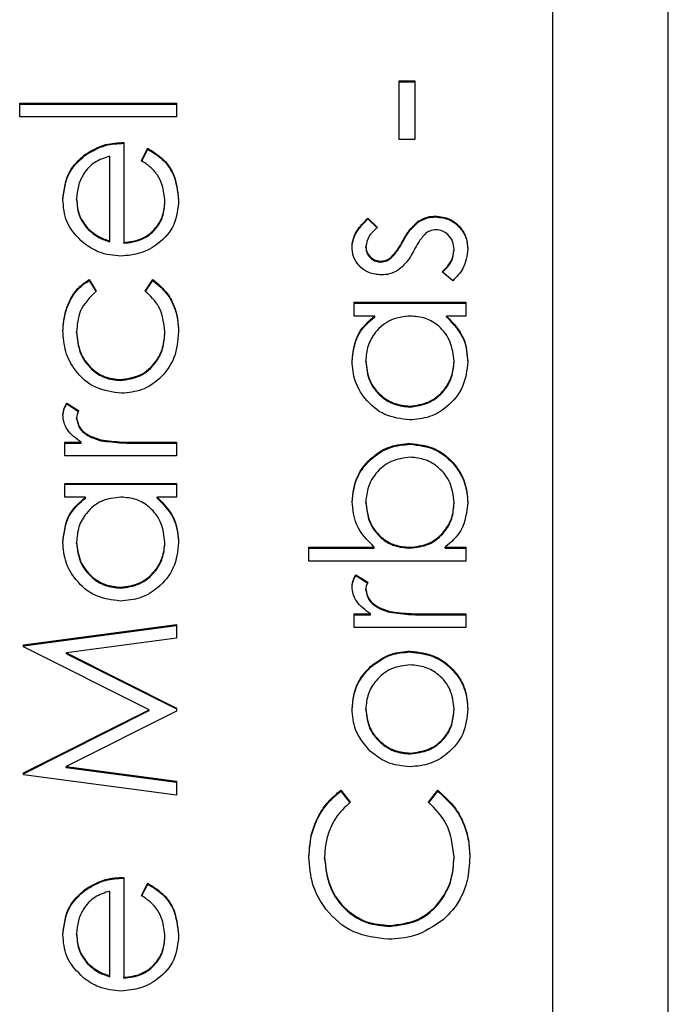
# Model space of a CAD drawing. Header units: millimetres. Extents: x 358 to 1311, y -31 to 892.
# Tile 16 of 30: x 942.71 to 944.95, y 435.49 to 438.9. Entities that reach past the tile are written whole.
import ezdxf

# ---------------------------------------------------------------- set-up
doc = ezdxf.new("R2010")
doc.units = ezdxf.units.MM

msp = doc.modelspace()

# ---------------------------------------------------------------- linework, layer by layer
at = {"color": 7, "linetype": 'Continuous', "lineweight": 25}
for p, q in [((944.5513, 467.8548), (944.5513, 427.8721)), ((944.9513, 427.8721), (944.9513, 467.8548)), ((944.0206, 438.6865), (944.0749, 438.6865)), ((944.0206, 438.4831), (944.0206, 438.6865)), ((944.0206, 438.6836), (944.0749, 438.6836)), ((944.0749, 438.6865), (944.0749, 438.4831)), ((942.7086, 438.6091), (943.2513, 438.6091)), ((942.7086, 438.5617), (942.7086, 438.6091)), ((942.7086, 438.6062), (943.2513, 438.6062)), ((943.2513, 438.6091), (943.2513, 438.5617)), ((943.2513, 438.5617), (942.7086, 438.5617)), ((943.0681, 438.4735), (943.0681, 438.1277)), ((944.0749, 438.4831), (944.0206, 438.4831)), ((942.9339, 438.4285), (942.9339, 438.4314)), ((943.0206, 438.1326), (943.0206, 438.426)), ((943.1292, 438.411), (943.1513, 438.4532)), ((943.1292, 438.408), (943.1513, 438.4502)), ((943.1513, 438.4502), (943.1513, 438.4532)), ((942.9053, 438.2753), (942.9053, 438.2782)), ((943.2106, 438.2657), (943.2106, 438.2687)), ((943.9128, 438.2119), (943.946, 438.1796)), ((943.9128, 438.2089), (943.9128, 438.2119)), ((943.9128, 438.2089), (943.946, 438.1767)), ((944.0866, 438.1977), (944.0866, 438.2006)), ((944.1464, 438.2157), (944.1464, 438.2186)), ((942.9416, 438.1757), (942.9416, 438.1786)), ((943.0206, 438.1297), (943.0206, 438.1326)), ((943.0681, 438.1247), (943.0681, 438.1277)), ((944.0323, 438.1281), (944.0323, 438.131)), ((943.9053, 438.1099), (943.9053, 438.1129)), ((944.2106, 438.1), (944.2106, 438.1029)), ((943.9573, 438.0597), (943.9573, 438.0627)), ((943.9924, 438.0729), (943.9924, 438.0758)), ((944.2057, 437.9949), (944.1699, 438.0263)), ((942.9484, 437.9988), (942.9731, 437.9591)), ((942.9484, 437.9959), (942.9484, 437.9988)), ((942.9484, 437.9959), (942.9731, 437.9561)), ((943.1427, 437.9591), (943.1688, 437.9988)), ((943.1427, 437.9561), (943.1688, 437.9959)), ((943.1688, 437.9959), (943.1688, 437.9988)), ((943.8646, 437.9203), (944.2513, 437.9203)), ((943.8646, 437.8728), (943.8646, 437.9203)), ((943.8646, 437.9173), (944.2513, 437.9173)), ((944.2513, 437.9203), (944.2513, 437.8728)), ((943.9361, 437.8728), (943.8646, 437.8728)), ((943.9361, 437.8698), (943.9361, 437.8728)), ((944.2513, 437.8728), (944.1844, 437.8728)), ((944.1844, 437.8698), (944.1844, 437.8728)), ((942.9053, 437.8154), (942.9053, 437.8184)), ((943.2106, 437.8157), (943.2106, 437.8187)), ((943.9053, 437.7141), (943.9053, 437.717)), ((944.2106, 437.7137), (944.2106, 437.7166)), ((943.0569, 437.65), (943.0569, 437.653)), ((942.8711, 437.5716), (942.9122, 437.5455)), ((942.8711, 437.5686), (942.8711, 437.5716)), ((942.8711, 437.5686), (942.9122, 437.5426)), ((944.0574, 437.5579), (944.0574, 437.5608)), ((942.9053, 437.5183), (942.9053, 437.5213)), ((942.9886, 437.4415), (942.9886, 437.4444)), ((942.8646, 437.436), (942.9215, 437.436)), ((942.8646, 437.3885), (942.8646, 437.436)), ((942.8646, 437.433), (942.9215, 437.433)), ((942.9215, 437.433), (942.9215, 437.436)), ((943.1213, 437.436), (943.2513, 437.436)), ((943.1213, 437.433), (943.1213, 437.436)), ((943.1213, 437.433), (943.2513, 437.433)), ((943.2513, 437.436), (943.2513, 437.3885)), ((944.0587, 437.4291), (944.0587, 437.432)), ((943.2513, 437.3885), (942.8646, 437.3885)), ((942.8646, 437.2936), (943.2513, 437.2936)), ((942.8646, 437.2461), (942.8646, 437.2936)), ((942.8646, 437.2906), (943.2513, 437.2906)), ((943.2513, 437.2936), (943.2513, 437.2461)), ((942.9361, 437.2461), (942.8646, 437.2461)), ((942.9361, 437.2431), (942.9361, 437.2461)), ((943.2513, 437.2461), (943.1844, 437.2461)), ((943.1844, 437.2431), (943.1844, 437.2461)), ((943.9053, 437.2262), (943.9053, 437.2291)), ((944.2106, 437.2254), (944.2106, 437.2284)), ((942.9053, 437.0874), (942.9053, 437.0903)), ((943.2106, 437.087), (943.2106, 437.0899)), ((943.7086, 437.0726), (943.9348, 437.0726)), ((943.7086, 437.0251), (943.7086, 437.0726)), ((943.7086, 437.0697), (943.9348, 437.0697)), ((943.9348, 437.0697), (943.9348, 437.0726)), ((944.0572, 437.0697), (944.0572, 437.0726)), ((944.1797, 437.0726), (944.2513, 437.0726)), ((944.1797, 437.0697), (944.1797, 437.0726)), ((944.1797, 437.0697), (944.2513, 437.0697)), ((944.2513, 437.0726), (944.2513, 437.0251)), ((944.2513, 437.0251), (943.7086, 437.0251)), ((943.8711, 436.9777), (943.9122, 436.9516)), ((943.8711, 436.9747), (943.8711, 436.9777)), ((943.8711, 436.9747), (943.9122, 436.9487)), ((943.0574, 436.9312), (943.0574, 436.9341)), ((943.9053, 436.9244), (943.9053, 436.9273)), ((943.8646, 436.842), (943.9215, 436.842)), ((943.8646, 436.7946), (943.8646, 436.842)), ((943.8646, 436.8391), (943.9215, 436.8391)), ((943.9215, 436.8391), (943.9215, 436.842)), ((943.9886, 436.8476), (943.9886, 436.8505)), ((944.1213, 436.842), (944.2513, 436.842)), ((944.1213, 436.8391), (944.1213, 436.842)), ((944.1213, 436.8391), (944.2513, 436.8391)), ((944.2513, 436.842), (944.2513, 436.7946)), ((942.7221, 436.7351), (943.2513, 436.8053)), ((942.7221, 436.7321), (943.2513, 436.8024)), ((943.2513, 436.8053), (943.2513, 436.7576)), ((944.2513, 436.7946), (943.8646, 436.7946)), ((943.2513, 436.7576), (942.8705, 436.707)), ((942.7221, 436.7282), (942.7221, 436.7351)), ((943.1563, 436.5103), (942.7221, 436.7282)), ((942.8705, 436.707), (943.2513, 436.516)), ((942.8705, 436.704), (942.8705, 436.707)), ((942.8705, 436.704), (943.2513, 436.5131)), ((944.059, 436.7103), (944.059, 436.7132)), ((943.9215, 436.6573), (943.9215, 436.6602)), ((942.7221, 436.2919), (943.1563, 436.5103)), ((942.7221, 436.289), (943.1563, 436.5074)), ((943.2513, 436.5053), (942.8697, 436.3137)), ((943.1563, 436.5074), (943.1563, 436.5103)), ((943.2513, 436.516), (943.2513, 436.5053)), ((943.9053, 436.5102), (943.9053, 436.5131)), ((944.2106, 436.5102), (944.2106, 436.5131)), ((944.0593, 436.3576), (944.0593, 436.3606)), ((942.8697, 436.3137), (943.2513, 436.2631)), ((942.8697, 436.3107), (942.8697, 436.3137)), ((942.7221, 436.2852), (942.7221, 436.2919)), ((943.2513, 436.2153), (942.7221, 436.2852)), ((942.8697, 436.3107), (943.2513, 436.2602)), ((943.2513, 436.2631), (943.2513, 436.2153)), ((943.8192, 436.2317), (943.851, 436.1902)), ((943.8192, 436.2288), (943.8192, 436.2317)), ((943.8192, 436.2288), (943.851, 436.1872)), ((944.1224, 436.1902), (944.1539, 436.2317)), ((944.1224, 436.1872), (944.1539, 436.2288)), ((944.1539, 436.2288), (944.1539, 436.2317)), ((943.7628, 435.995), (943.7628, 435.998)), ((944.2106, 435.9983), (944.2106, 436.0013)), ((943.0681, 435.9305), (943.0681, 435.5847)), ((943.1292, 435.868), (943.1513, 435.9102)), ((943.1292, 435.8651), (943.1513, 435.9072)), ((943.1513, 435.9072), (943.1513, 435.9102)), ((942.9339, 435.8855), (942.9339, 435.8885)), ((943.0206, 435.5897), (943.0206, 435.8831)), ((942.9053, 435.7323), (942.9053, 435.7352)), ((943.9872, 435.7609), (943.9872, 435.7638)), ((943.2106, 435.7228), (943.2106, 435.7257)), ((942.9416, 435.6327), (942.9416, 435.6356)), ((943.0206, 435.5867), (943.0206, 435.5897)), ((943.0681, 435.5817), (943.0681, 435.5847))]:
    msp.add_line(p, q, dxfattribs=at)
for points, knots in [([(942.9339, 438.4314), (942.9572, 438.4452), (942.9988, 438.4698), (943.0469, 438.4724), (943.0681, 438.4735)], [0, 0, 0, 0, 0.558897, 1, 1, 1, 1]), ([(942.9339, 438.4285), (942.9572, 438.4423), (942.9988, 438.4669), (943.0469, 438.4694), (943.0681, 438.4706)], [0, 0, 0, 0, 0.558897, 1, 1, 1, 1]), ([(942.8578, 438.2758), (942.8618, 438.3101), (942.8689, 438.3716), (942.914, 438.4131), (942.9339, 438.4314)], [0, 0, 0, 0, 0.558919, 1, 1, 1, 1]), ([(942.8578, 438.2728), (942.8618, 438.3072), (942.8689, 438.3687), (942.914, 438.4102), (942.9339, 438.4285)], [0, 0, 0, 0, 0.558919, 1, 1, 1, 1]), ([(943.0206, 438.426), (943.0023, 438.4202), (942.9658, 438.4086), (942.929, 438.368), (942.9088, 438.323), (942.9065, 438.2931), (942.9053, 438.2782)], [0, 0, 0, 0, 0.280138, 0.559194, 0.779598, 1, 1, 1, 1]), ([(943.1513, 438.4532), (943.1688, 438.4424), (943.2038, 438.4208), (943.2487, 438.36), (943.2545, 438.307), (943.2581, 438.2746)], [0, 0, 0, 0, 0.280919, 0.561407, 1, 1, 1, 1]), ([(943.1513, 438.4502), (943.1688, 438.4394), (943.2038, 438.4179), (943.2487, 438.3571), (943.2545, 438.304), (943.2581, 438.2717)], [0, 0, 0, 0, 0.280919, 0.561407, 1, 1, 1, 1]), ([(943.2106, 438.2687), (943.2087, 438.2882), (943.2056, 438.3203), (943.1861, 438.3612), (943.1604, 438.3895), (943.1396, 438.4038), (943.1292, 438.411)], [0, 0, 0, 0, 0.339465, 0.559626, 0.779498, 1, 1, 1, 1]), ([(942.9299, 438.1247), (942.9065, 438.1484), (942.8647, 438.1909), (942.8599, 438.2498), (942.8578, 438.2758)], [0, 0, 0, 0, 0.558577, 1, 1, 1, 1]), ([(942.9053, 438.2782), (942.9071, 438.2577), (942.9103, 438.221), (942.932, 438.1916), (942.9416, 438.1786)], [0, 0, 0, 0, 0.559458, 1, 1, 1, 1]), ([(942.9053, 438.2753), (942.9071, 438.2548), (942.9103, 438.2181), (942.932, 438.1887), (942.9416, 438.1757)], [0, 0, 0, 0, 0.559458, 1, 1, 1, 1]), ([(943.2581, 438.2746), (943.2554, 438.2452), (943.2502, 438.1865), (943.1937, 438.1233), (943.1276, 438.0865), (943.0819, 438.0823), (943.059, 438.0802)], [0, 0, 0, 0, 0.279885, 0.558859, 0.779462, 1, 1, 1, 1]), ([(943.0681, 438.1277), (943.0891, 438.1301), (943.1309, 438.1349), (943.1783, 438.1724), (943.2065, 438.2193), (943.2092, 438.2522), (943.2106, 438.2687)], [0, 0, 0, 0, 0.279963, 0.559359, 0.779526, 1, 1, 1, 1]), ([(943.0681, 438.1247), (943.0891, 438.1271), (943.1309, 438.132), (943.1783, 438.1694), (943.2065, 438.2163), (943.2092, 438.2493), (943.2106, 438.2657)], [0, 0, 0, 0, 0.279963, 0.559359, 0.779526, 1, 1, 1, 1]), ([(943.8578, 438.1129), (943.859, 438.1237), (943.8615, 438.1455), (943.881, 438.18), (943.9008, 438.1998), (943.9128, 438.2119)], [0, 0, 0, 0, 0.279553, 0.559703, 1, 1, 1, 1]), ([(943.8578, 438.1099), (943.859, 438.1208), (943.8615, 438.1426), (943.881, 438.177), (943.9008, 438.1968), (943.9128, 438.2089)], [0, 0, 0, 0, 0.2795531, 0.5597029, 1, 1, 1, 1]), ([(944.0323, 438.131), (944.0404, 438.1456), (944.0549, 438.1717), (944.0769, 438.1918), (944.0866, 438.2006)], [0, 0, 0, 0, 0.560649, 1, 1, 1, 1]), ([(944.0323, 438.1281), (944.0404, 438.1427), (944.0549, 438.1688), (944.0769, 438.1889), (944.0866, 438.1977)], [0, 0, 0, 0, 0.560649, 1, 1, 1, 1]), ([(944.0866, 438.2006), (944.097, 438.2065), (944.1157, 438.2169), (944.137, 438.2181), (944.1464, 438.2186)], [0, 0, 0, 0, 0.559466, 1, 1, 1, 1]), ([(944.0866, 438.1977), (944.097, 438.2035), (944.1157, 438.214), (944.137, 438.2152), (944.1464, 438.2157)], [0, 0, 0, 0, 0.559466, 1, 1, 1, 1]), ([(944.1464, 438.2186), (944.163, 438.2167), (944.1963, 438.2129), (944.2332, 438.1821), (944.255, 438.1446), (944.2571, 438.1184), (944.2581, 438.1054)], [0, 0, 0, 0, 0.279548, 0.559226, 0.779475, 1, 1, 1, 1]), ([(944.1464, 438.2157), (944.163, 438.2138), (944.1963, 438.2099), (944.2332, 438.1791), (944.255, 438.1416), (944.2571, 438.1155), (944.2581, 438.1024)], [0, 0, 0, 0, 0.279548, 0.559226, 0.779475, 1, 1, 1, 1]), ([(942.9416, 438.1786), (942.9546, 438.1671), (942.978, 438.1464), (943.0076, 438.1369), (943.0206, 438.1326)], [0, 0, 0, 0, 0.558795, 1, 1, 1, 1]), ([(942.9416, 438.1757), (942.9546, 438.1641), (942.978, 438.1435), (943.0076, 438.1339), (943.0206, 438.1297)], [0, 0, 0, 0, 0.558795, 1, 1, 1, 1]), ([(943.946, 438.1796), (943.9343, 438.1694), (943.9136, 438.1513), (943.9078, 438.1246), (943.9053, 438.1129)], [0, 0, 0, 0, 0.562045, 1, 1, 1, 1]), ([(944.1115, 438.1581), (944.1029, 438.148), (944.0875, 438.1299), (944.0765, 438.1088), (944.0716, 438.0995)], [0, 0, 0, 0, 0.559074, 1, 1, 1, 1]), ([(944.1484, 438.1712), (944.1408, 438.1705), (944.1274, 438.1692), (944.1163, 438.1615), (944.1115, 438.1581)], [0, 0, 0, 0, 0.559603, 1, 1, 1, 1]), ([(944.2106, 438.1029), (944.2096, 438.1125), (944.2077, 438.1318), (944.1914, 438.1539), (944.171, 438.1687), (944.1559, 438.1703), (944.1484, 438.1712)], [0, 0, 0, 0, 0.279988, 0.559745, 0.779963, 1, 1, 1, 1]), ([(943.059, 438.0802), (943.0327, 438.0825), (942.9858, 438.0867), (942.947, 438.1131), (942.9299, 438.1247)], [0, 0, 0, 0, 0.559427, 1, 1, 1, 1]), ([(943.9924, 438.0758), (944.0011, 438.0852), (944.0165, 438.1021), (944.0275, 438.1222), (944.0323, 438.131)], [0, 0, 0, 0, 0.559018, 1, 1, 1, 1]), ([(943.9924, 438.0729), (944.0011, 438.0823), (944.0165, 438.0991), (944.0275, 438.1192), (944.0323, 438.1281)], [0, 0, 0, 0, 0.559018, 1, 1, 1, 1]), ([(943.9593, 438.0152), (943.9445, 438.0166), (943.9149, 438.0194), (943.881, 438.0452), (943.8606, 438.078), (943.8587, 438.1013), (943.8578, 438.1129)], [0, 0, 0, 0, 0.279936, 0.559437, 0.779611, 1, 1, 1, 1]), ([(943.9053, 438.1129), (943.9063, 438.1054), (943.9083, 438.0903), (943.9229, 438.0744), (943.9396, 438.0643), (943.9514, 438.0632), (943.9573, 438.0627)], [0, 0, 0, 0, 0.2793129, 0.5590715, 0.7795178, 1, 1, 1, 1]), ([(943.9053, 438.1099), (943.9063, 438.1024), (943.9083, 438.0874), (943.9229, 438.0714), (943.9396, 438.0613), (943.9514, 438.0603), (943.9573, 438.0597)], [0, 0, 0, 0, 0.279313, 0.559072, 0.779518, 1, 1, 1, 1]), ([(944.0716, 438.0995), (944.0638, 438.0855), (944.0497, 438.0603), (944.0283, 438.0413), (944.0188, 438.0329)], [0, 0, 0, 0, 0.560659, 1, 1, 1, 1]), ([(944.1699, 438.0263), (944.1821, 438.0383), (944.204, 438.0598), (944.2086, 438.0898), (944.2106, 438.1029)], [0, 0, 0, 0, 0.5608331, 1, 1, 1, 1]), ([(944.1699, 438.0234), (944.1821, 438.0354), (944.204, 438.0568), (944.2086, 438.0868), (944.2106, 438.1)], [0, 0, 0, 0, 0.560833, 1, 1, 1, 1]), ([(944.2581, 438.1054), (944.255, 438.0814), (944.2495, 438.0385), (944.2191, 438.0082), (944.2057, 437.9949)], [0, 0, 0, 0, 0.559289, 1, 1, 1, 1]), ([(943.9573, 438.0627), (943.9645, 438.0635), (943.9773, 438.0651), (943.9878, 438.0725), (943.9924, 438.0758)], [0, 0, 0, 0, 0.559054, 1, 1, 1, 1]), ([(943.9573, 438.0597), (943.9645, 438.0606), (943.9773, 438.0621), (943.9878, 438.0696), (943.9924, 438.0729)], [0, 0, 0, 0, 0.5590539, 1, 1, 1, 1]), ([(944.0188, 438.0329), (944.0084, 438.0271), (943.9898, 438.0169), (943.9686, 438.0157), (943.9593, 438.0152)], [0, 0, 0, 0, 0.559587, 1, 1, 1, 1]), ([(942.8578, 437.8219), (942.8598, 437.8454), (942.8631, 437.8843), (942.8843, 437.9344), (942.9105, 437.9727), (942.9358, 437.9901), (942.9484, 437.9988)], [0, 0, 0, 0, 0.339714, 0.560013, 0.780007, 1, 1, 1, 1]), ([(942.8578, 437.8189), (942.8598, 437.8425), (942.8631, 437.8814), (942.8843, 437.9315), (942.9105, 437.9698), (942.9358, 437.9872), (942.9484, 437.9959)], [0, 0, 0, 0, 0.339714, 0.560013, 0.780007, 1, 1, 1, 1]), ([(943.1688, 437.9988), (943.1874, 437.9835), (943.2179, 437.9583), (943.2432, 437.909), (943.2561, 437.8643), (943.2574, 437.8334), (943.2581, 437.8179)], [0, 0, 0, 0, 0.338983, 0.559249, 0.779562, 1, 1, 1, 1]), ([(943.1688, 437.9959), (943.1874, 437.9806), (943.2179, 437.9554), (943.2432, 437.9061), (943.2561, 437.8614), (943.2574, 437.8305), (943.2581, 437.815)], [0, 0, 0, 0, 0.338983, 0.559249, 0.779562, 1, 1, 1, 1]), ([(942.9731, 437.9591), (942.9511, 437.9371), (942.9116, 437.8977), (942.9072, 437.8427), (942.9053, 437.8184)], [0, 0, 0, 0, 0.558451, 1, 1, 1, 1]), ([(943.2106, 437.8187), (943.2069, 437.8494), (943.2002, 437.9045), (943.1603, 437.9424), (943.1427, 437.9591)], [0, 0, 0, 0, 0.558788, 1, 1, 1, 1]), ([(943.8578, 437.7164), (943.8618, 437.7513), (943.8688, 437.8137), (943.9155, 437.8547), (943.9361, 437.8728)], [0, 0, 0, 0, 0.559062, 1, 1, 1, 1]), ([(943.8578, 437.7135), (943.8618, 437.7483), (943.8688, 437.8107), (943.9155, 437.8518), (943.9361, 437.8698)], [0, 0, 0, 0, 0.559062, 1, 1, 1, 1]), ([(944.0588, 437.8728), (944.0359, 437.8703), (943.99, 437.8652), (943.9396, 437.8225), (943.9096, 437.771), (943.9067, 437.735), (943.9053, 437.717)], [0, 0, 0, 0, 0.27966, 0.55921, 0.779487, 1, 1, 1, 1]), ([(944.2106, 437.7166), (944.2079, 437.7393), (944.2024, 437.7846), (944.1636, 437.8374), (944.1124, 437.8681), (944.0767, 437.8712), (944.0588, 437.8728)], [0, 0, 0, 0, 0.279822, 0.559387, 0.779603, 1, 1, 1, 1]), ([(944.1844, 437.8728), (944.2082, 437.8477), (944.2508, 437.8029), (944.2558, 437.7419), (944.2581, 437.7149)], [0, 0, 0, 0, 0.558763, 1, 1, 1, 1]), ([(944.1844, 437.8698), (944.2082, 437.8448), (944.2508, 437.8), (944.2558, 437.7389), (944.2581, 437.712)], [0, 0, 0, 0, 0.558763, 1, 1, 1, 1]), ([(943.0611, 437.6055), (943.0302, 437.6096), (942.9683, 437.618), (942.9006, 437.6771), (942.8635, 437.7488), (942.8597, 437.7975), (942.8578, 437.8219)], [0, 0, 0, 0, 0.279381, 0.558782, 0.779281, 1, 1, 1, 1]), ([(942.9053, 437.8184), (942.9074, 437.7949), (942.9116, 437.7479), (942.9509, 437.6933), (943.0015, 437.6584), (943.0384, 437.6548), (943.0569, 437.653)], [0, 0, 0, 0, 0.280136, 0.559769, 0.77989, 1, 1, 1, 1]), ([(942.9053, 437.8154), (942.9074, 437.7919), (942.9116, 437.745), (942.9509, 437.6903), (943.0015, 437.6554), (943.0384, 437.6518), (943.0569, 437.65)], [0, 0, 0, 0, 0.280136, 0.559769, 0.77989, 1, 1, 1, 1]), ([(943.0569, 437.653), (943.0804, 437.6563), (943.1275, 437.6629), (943.1788, 437.7083), (943.2064, 437.7631), (943.2092, 437.8002), (943.2106, 437.8187)], [0, 0, 0, 0, 0.279332, 0.558778, 0.779267, 1, 1, 1, 1]), ([(943.0569, 437.65), (943.0804, 437.6533), (943.1275, 437.66), (943.1788, 437.7053), (943.2064, 437.7602), (943.2092, 437.7972), (943.2106, 437.8157)], [0, 0, 0, 0, 0.279332, 0.558778, 0.779267, 1, 1, 1, 1]), ([(943.2581, 437.8179), (943.2553, 437.7876), (943.2498, 437.7269), (943.1985, 437.6567), (943.1326, 437.6124), (943.0849, 437.6078), (943.0611, 437.6055)], [0, 0, 0, 0, 0.280077, 0.559647, 0.779819, 1, 1, 1, 1]), ([(944.0569, 437.5134), (944.0273, 437.5171), (943.9679, 437.5244), (943.9035, 437.5804), (943.8638, 437.6465), (943.8598, 437.6931), (943.8578, 437.7164)], [0, 0, 0, 0, 0.279413, 0.559191, 0.779548, 1, 1, 1, 1]), ([(943.9053, 437.717), (943.9079, 437.6944), (943.9132, 437.6491), (943.9535, 437.5976), (944.0041, 437.5666), (944.0396, 437.5628), (944.0574, 437.5608)], [0, 0, 0, 0, 0.279767, 0.559291, 0.779719, 1, 1, 1, 1]), ([(943.9053, 437.7141), (943.9079, 437.6914), (943.9132, 437.6461), (943.9535, 437.5946), (944.0041, 437.5637), (944.0396, 437.5598), (944.0574, 437.5579)], [0, 0, 0, 0, 0.279767, 0.559291, 0.779719, 1, 1, 1, 1]), ([(944.2581, 437.7149), (944.2546, 437.6852), (944.2476, 437.6258), (944.193, 437.56), (944.127, 437.5194), (944.0803, 437.5154), (944.0569, 437.5134)], [0, 0, 0, 0, 0.279573, 0.559333, 0.779589, 1, 1, 1, 1]), ([(944.0574, 437.5608), (944.08, 437.5641), (944.1252, 437.5705), (944.1756, 437.6121), (944.2054, 437.6632), (944.2089, 437.6988), (944.2106, 437.7166)], [0, 0, 0, 0, 0.2794286, 0.5591463, 0.7795701, 1, 1, 1, 1]), ([(944.0574, 437.5579), (944.08, 437.5611), (944.1252, 437.5675), (944.1756, 437.6091), (944.2054, 437.6603), (944.2089, 437.6959), (944.2106, 437.7137)], [0, 0, 0, 0, 0.2794286, 0.5591463, 0.7795701, 1, 1, 1, 1]), ([(942.8578, 437.5303), (942.8588, 437.5385), (942.8605, 437.5531), (942.8678, 437.5659), (942.8711, 437.5716)], [0, 0, 0, 0, 0.559243, 1, 1, 1, 1]), ([(942.8578, 437.5273), (942.8588, 437.5355), (942.8605, 437.5502), (942.8678, 437.563), (942.8711, 437.5686)], [0, 0, 0, 0, 0.559243, 1, 1, 1, 1]), ([(942.9122, 437.5455), (942.9102, 437.5412), (942.9066, 437.5334), (942.9057, 437.525), (942.9053, 437.5213)], [0, 0, 0, 0, 0.5603957, 1, 1, 1, 1]), ([(942.9215, 437.436), (942.9034, 437.4492), (942.878, 437.4678), (942.8602, 437.5041), (942.8586, 437.5215), (942.8578, 437.5303)], [0, 0, 0, 0, 0.558788, 0.779481, 1, 1, 1, 1]), ([(942.9053, 437.5213), (942.9077, 437.5101), (942.9126, 437.4876), (942.9438, 437.4589), (942.9716, 437.4499), (942.9886, 437.4444)], [0, 0, 0, 0, 0.278336, 0.558768, 1, 1, 1, 1]), ([(942.9053, 437.5183), (942.9077, 437.5071), (942.9126, 437.4847), (942.9438, 437.4559), (942.9716, 437.447), (942.9886, 437.4415)], [0, 0, 0, 0, 0.278336, 0.558768, 1, 1, 1, 1]), ([(942.9886, 437.4444), (943.0133, 437.4413), (943.0574, 437.4357), (943.1018, 437.4359), (943.1213, 437.436)], [0, 0, 0, 0, 0.559636, 1, 1, 1, 1]), ([(942.9886, 437.4415), (943.0133, 437.4384), (943.0574, 437.4328), (943.1018, 437.433), (943.1213, 437.433)], [0, 0, 0, 0, 0.559636, 1, 1, 1, 1]), ([(943.8578, 437.2303), (943.8613, 437.26), (943.8682, 437.3194), (943.9228, 437.3851), (943.9886, 437.426), (944.0353, 437.43), (944.0587, 437.432)], [0, 0, 0, 0, 0.279577, 0.559334, 0.779604, 1, 1, 1, 1]), ([(943.8578, 437.2273), (943.8613, 437.257), (943.8682, 437.3164), (943.9228, 437.3821), (943.9886, 437.4231), (944.0353, 437.4271), (944.0587, 437.4291)], [0, 0, 0, 0, 0.279577, 0.559334, 0.779604, 1, 1, 1, 1]), ([(944.0587, 437.432), (944.0884, 437.4284), (944.1478, 437.4211), (944.2124, 437.365), (944.2521, 437.2987), (944.2561, 437.2521), (944.2581, 437.2288)], [0, 0, 0, 0, 0.279433, 0.559216, 0.779559, 1, 1, 1, 1]), ([(944.0587, 437.4291), (944.0884, 437.4254), (944.1478, 437.4182), (944.2124, 437.362), (944.2521, 437.2958), (944.2561, 437.2492), (944.2581, 437.2258)], [0, 0, 0, 0, 0.279433, 0.559216, 0.779559, 1, 1, 1, 1]), ([(944.0587, 437.3845), (944.0361, 437.3813), (943.991, 437.3749), (943.9405, 437.3335), (943.9106, 437.2824), (943.9071, 437.2469), (943.9053, 437.2291)], [0, 0, 0, 0, 0.279403, 0.559104, 0.779552, 1, 1, 1, 1]), ([(944.2106, 437.2284), (944.208, 437.251), (944.2027, 437.2963), (944.1624, 437.3477), (944.112, 437.3787), (944.0765, 437.3826), (944.0587, 437.3845)], [0, 0, 0, 0, 0.279756, 0.559279, 0.779725, 1, 1, 1, 1]), ([(942.8578, 437.0897), (942.8618, 437.1246), (942.8688, 437.187), (942.9155, 437.228), (942.9361, 437.2461)], [0, 0, 0, 0, 0.559062, 1, 1, 1, 1]), ([(942.8578, 437.0868), (942.8618, 437.1216), (942.8688, 437.184), (942.9155, 437.2251), (942.9361, 437.2431)], [0, 0, 0, 0, 0.559062, 1, 1, 1, 1]), ([(943.0588, 437.2461), (943.0359, 437.2436), (942.99, 437.2385), (942.9396, 437.1958), (942.9096, 437.1443), (942.9067, 437.1083), (942.9053, 437.0903)], [0, 0, 0, 0, 0.2796602, 0.5592103, 0.7794872, 1, 1, 1, 1]), ([(943.2106, 437.0899), (943.2079, 437.1126), (943.2024, 437.1579), (943.1636, 437.2107), (943.1124, 437.2414), (943.0767, 437.2445), (943.0588, 437.2461)], [0, 0, 0, 0, 0.279822, 0.559387, 0.779603, 1, 1, 1, 1]), ([(943.1844, 437.2461), (943.2082, 437.221), (943.2508, 437.1762), (943.2558, 437.1152), (943.2581, 437.0882)], [0, 0, 0, 0, 0.558763, 1, 1, 1, 1]), ([(943.1844, 437.2431), (943.2082, 437.2181), (943.2508, 437.1733), (943.2558, 437.1122), (943.2581, 437.0853)], [0, 0, 0, 0, 0.558763, 1, 1, 1, 1]), ([(943.9348, 437.0726), (943.9103, 437.0974), (943.8665, 437.1417), (943.8605, 437.2032), (943.8578, 437.2303)], [0, 0, 0, 0, 0.559294, 1, 1, 1, 1]), ([(943.9053, 437.2291), (943.9081, 437.2064), (943.9137, 437.1611), (943.9524, 437.1082), (944.0035, 437.0773), (944.0393, 437.0742), (944.0572, 437.0726)], [0, 0, 0, 0, 0.279786, 0.559477, 0.779627, 1, 1, 1, 1]), ([(943.9053, 437.2262), (943.9081, 437.2035), (943.9137, 437.1582), (943.9524, 437.1052), (944.0035, 437.0743), (944.0393, 437.0712), (944.0572, 437.0697)], [0, 0, 0, 0, 0.279786, 0.559477, 0.779627, 1, 1, 1, 1]), ([(944.0572, 437.0726), (944.0801, 437.0751), (944.1259, 437.0802), (944.1766, 437.1228), (944.2063, 437.1745), (944.2091, 437.2104), (944.2106, 437.2284)], [0, 0, 0, 0, 0.279639, 0.559192, 0.779512, 1, 1, 1, 1]), ([(944.0572, 437.0697), (944.0801, 437.0722), (944.1259, 437.0773), (944.1766, 437.1199), (944.2063, 437.1715), (944.2091, 437.2074), (944.2106, 437.2254)], [0, 0, 0, 0, 0.2796393, 0.5591919, 0.7795122, 1, 1, 1, 1]), ([(944.2581, 437.2288), (944.2541, 437.194), (944.2469, 437.1317), (944.2003, 437.0907), (944.1797, 437.0726)], [0, 0, 0, 0, 0.558922, 1, 1, 1, 1]), ([(943.0569, 436.8867), (943.0273, 436.8904), (942.9679, 436.8977), (942.9035, 436.9537), (942.8638, 437.0198), (942.8598, 437.0664), (942.8578, 437.0897)], [0, 0, 0, 0, 0.279413, 0.559191, 0.779548, 1, 1, 1, 1]), ([(942.9053, 437.0903), (942.9079, 437.0677), (942.9132, 437.0224), (942.9535, 436.9709), (943.0041, 436.9399), (943.0396, 436.9361), (943.0574, 436.9341)], [0, 0, 0, 0, 0.279767, 0.559291, 0.779719, 1, 1, 1, 1]), ([(942.9053, 437.0874), (942.9079, 437.0647), (942.9132, 437.0194), (942.9535, 436.9679), (943.0041, 436.937), (943.0396, 436.9331), (943.0574, 436.9312)], [0, 0, 0, 0, 0.279767, 0.559291, 0.779719, 1, 1, 1, 1]), ([(943.2581, 437.0882), (943.2546, 437.0585), (943.2476, 436.9991), (943.193, 436.9333), (943.127, 436.8927), (943.0803, 436.8887), (943.0569, 436.8867)], [0, 0, 0, 0, 0.2795734, 0.559333, 0.7795891, 1, 1, 1, 1]), ([(943.0574, 436.9341), (943.08, 436.9374), (943.1252, 436.9438), (943.1756, 436.9854), (943.2054, 437.0365), (943.2089, 437.0721), (943.2106, 437.0899)], [0, 0, 0, 0, 0.2794286, 0.5591463, 0.7795701, 1, 1, 1, 1]), ([(943.0574, 436.9312), (943.08, 436.9344), (943.1252, 436.9408), (943.1756, 436.9824), (943.2054, 437.0336), (943.2089, 437.0692), (943.2106, 437.087)], [0, 0, 0, 0, 0.2794286, 0.5591463, 0.7795701, 1, 1, 1, 1]), ([(943.8578, 436.9363), (943.8588, 436.9445), (943.8605, 436.9592), (943.8678, 436.972), (943.8711, 436.9777)], [0, 0, 0, 0, 0.559243, 1, 1, 1, 1]), ([(943.8578, 436.9334), (943.8588, 436.9416), (943.8605, 436.9563), (943.8678, 436.9691), (943.8711, 436.9747)], [0, 0, 0, 0, 0.559243, 1, 1, 1, 1]), ([(943.9215, 436.842), (943.9034, 436.8553), (943.878, 436.8738), (943.8602, 436.9102), (943.8586, 436.9276), (943.8578, 436.9363)], [0, 0, 0, 0, 0.558788, 0.779481, 1, 1, 1, 1]), ([(943.9122, 436.9516), (943.9102, 436.9473), (943.9066, 436.9395), (943.9057, 436.9311), (943.9053, 436.9273)], [0, 0, 0, 0, 0.560396, 1, 1, 1, 1]), ([(943.9053, 436.9273), (943.9077, 436.9162), (943.9126, 436.8937), (943.9438, 436.8649), (943.9716, 436.856), (943.9886, 436.8505)], [0, 0, 0, 0, 0.278336, 0.558768, 1, 1, 1, 1]), ([(943.9053, 436.9244), (943.9077, 436.9132), (943.9126, 436.8908), (943.9438, 436.862), (943.9716, 436.853), (943.9886, 436.8476)], [0, 0, 0, 0, 0.278336, 0.558768, 1, 1, 1, 1]), ([(943.9886, 436.8505), (944.0133, 436.8474), (944.0574, 436.8418), (944.1018, 436.842), (944.1213, 436.842)], [0, 0, 0, 0, 0.559636, 1, 1, 1, 1]), ([(943.9886, 436.8476), (944.0133, 436.8444), (944.0574, 436.8389), (944.1018, 436.839), (944.1213, 436.8391)], [0, 0, 0, 0, 0.559636, 1, 1, 1, 1]), ([(943.9215, 436.6602), (943.9446, 436.6773), (943.9858, 436.7078), (944.0366, 436.7116), (944.059, 436.7132)], [0, 0, 0, 0, 0.559216, 1, 1, 1, 1]), ([(943.9215, 436.6573), (943.9446, 436.6744), (943.9858, 436.7049), (944.0366, 436.7086), (944.059, 436.7103)], [0, 0, 0, 0, 0.559216, 1, 1, 1, 1]), ([(944.059, 436.7132), (944.0884, 436.7096), (944.1472, 436.7023), (944.2133, 436.649), (944.2528, 436.5829), (944.2563, 436.5365), (944.2581, 436.5134)], [0, 0, 0, 0, 0.279521, 0.559381, 0.779507, 1, 1, 1, 1]), ([(944.059, 436.7103), (944.0884, 436.7066), (944.1472, 436.6994), (944.2133, 436.6461), (944.2528, 436.5799), (944.2563, 436.5336), (944.2581, 436.5104)], [0, 0, 0, 0, 0.279521, 0.559381, 0.779507, 1, 1, 1, 1]), ([(943.8578, 436.5134), (943.8611, 436.5447), (943.8669, 436.6008), (943.9048, 436.642), (943.9215, 436.6602)], [0, 0, 0, 0, 0.559182, 1, 1, 1, 1]), ([(943.8578, 436.5104), (943.8611, 436.5418), (943.8669, 436.5979), (943.9048, 436.6391), (943.9215, 436.6573)], [0, 0, 0, 0, 0.559182, 1, 1, 1, 1]), ([(944.0593, 436.6657), (944.0367, 436.6631), (943.9914, 436.6579), (943.9417, 436.6161), (943.9102, 436.5664), (943.9069, 436.5309), (943.9053, 436.5131)], [0, 0, 0, 0, 0.279586, 0.559398, 0.779653, 1, 1, 1, 1]), ([(944.2106, 436.5131), (944.208, 436.5356), (944.2029, 436.5803), (944.1626, 436.631), (944.1121, 436.6606), (944.0769, 436.664), (944.0593, 436.6657)], [0, 0, 0, 0, 0.279745, 0.559113, 0.779606, 1, 1, 1, 1]), ([(943.9218, 436.3661), (943.9011, 436.39), (943.864, 436.4327), (943.8597, 436.4887), (943.8578, 436.5134)], [0, 0, 0, 0, 0.55888, 1, 1, 1, 1]), ([(943.9053, 436.5131), (943.9081, 436.4906), (943.9136, 436.4454), (943.9558, 436.3959), (944.006, 436.3652), (944.0416, 436.3621), (944.0593, 436.3606)], [0, 0, 0, 0, 0.279484, 0.559256, 0.779547, 1, 1, 1, 1]), ([(943.9053, 436.5102), (943.9081, 436.4876), (943.9136, 436.4424), (943.9558, 436.3929), (944.006, 436.3622), (944.0416, 436.3592), (944.0593, 436.3576)], [0, 0, 0, 0, 0.279484, 0.559256, 0.779547, 1, 1, 1, 1]), ([(944.2581, 436.5134), (944.2551, 436.4837), (944.2491, 436.4245), (944.1942, 436.3594), (944.1286, 436.3195), (944.0822, 436.3152), (944.059, 436.3131)], [0, 0, 0, 0, 0.279776, 0.559179, 0.779592, 1, 1, 1, 1]), ([(944.0593, 436.3606), (944.0817, 436.3634), (944.1264, 436.369), (944.1771, 436.4094), (944.2059, 436.4604), (944.209, 436.4956), (944.2106, 436.5131)], [0, 0, 0, 0, 0.279618, 0.559167, 0.779512, 1, 1, 1, 1]), ([(944.0593, 436.3576), (944.0817, 436.3605), (944.1264, 436.3661), (944.1771, 436.4065), (944.2059, 436.4575), (944.209, 436.4926), (944.2106, 436.5102)], [0, 0, 0, 0, 0.279618, 0.559167, 0.779512, 1, 1, 1, 1]), ([(944.059, 436.3131), (944.0305, 436.3159), (943.9796, 436.3209), (943.9395, 436.3523), (943.9218, 436.3661)], [0, 0, 0, 0, 0.559285, 1, 1, 1, 1]), ([(943.7086, 436.0009), (943.7106, 436.0312), (943.714, 436.081), (943.7413, 436.1451), (943.774, 436.1943), (943.8041, 436.2193), (943.8192, 436.2317)], [0, 0, 0, 0, 0.33969, 0.55984, 0.77993, 1, 1, 1, 1]), ([(943.7086, 435.998), (943.7106, 436.0283), (943.714, 436.0781), (943.7413, 436.1422), (943.774, 436.1914), (943.8041, 436.2163), (943.8192, 436.2288)], [0, 0, 0, 0, 0.33969, 0.55984, 0.77993, 1, 1, 1, 1]), ([(944.1539, 436.2317), (944.1764, 436.2116), (944.2136, 436.1783), (944.2455, 436.1163), (944.2623, 436.06), (944.264, 436.0211), (944.2649, 436.0016)], [0, 0, 0, 0, 0.339341, 0.559515, 0.77972, 1, 1, 1, 1]), ([(944.1539, 436.2288), (944.1764, 436.2086), (944.2136, 436.1754), (944.2455, 436.1134), (944.2623, 436.0571), (944.264, 436.0181), (944.2649, 435.9986)], [0, 0, 0, 0, 0.339341, 0.559515, 0.77972, 1, 1, 1, 1]), ([(943.851, 436.1902), (943.833, 436.1729), (943.8033, 436.1445), (943.7782, 436.0928), (943.765, 436.0462), (943.7635, 436.0141), (943.7628, 435.998)], [0, 0, 0, 0, 0.339327, 0.559466, 0.779727, 1, 1, 1, 1]), ([(944.2106, 436.0013), (944.2056, 436.0422), (944.1967, 436.1154), (944.1451, 436.1673), (944.1224, 436.1902)], [0, 0, 0, 0, 0.5587722, 1, 1, 1, 1]), ([(943.9836, 435.7163), (943.9422, 435.7212), (943.8592, 435.7308), (943.7684, 435.8091), (943.7158, 435.9033), (943.711, 435.9684), (943.7086, 436.0009)], [0, 0, 0, 0, 0.279512, 0.55908, 0.779374, 1, 1, 1, 1]), ([(943.7628, 435.998), (943.7667, 435.9642), (943.7744, 435.8967), (943.8319, 435.8179), (943.9074, 435.771), (943.9606, 435.7662), (943.9872, 435.7638)], [0, 0, 0, 0, 0.279856, 0.559519, 0.779686, 1, 1, 1, 1]), ([(943.7628, 435.995), (943.7667, 435.9613), (943.7744, 435.8937), (943.8319, 435.815), (943.9074, 435.7681), (943.9606, 435.7633), (943.9872, 435.7609)], [0, 0, 0, 0, 0.279856, 0.559519, 0.779686, 1, 1, 1, 1]), ([(943.9872, 435.7638), (944.0215, 435.7678), (944.0899, 435.7759), (944.1637, 435.8422), (944.205, 435.9208), (944.2087, 435.9744), (944.2106, 436.0013)], [0, 0, 0, 0, 0.279434, 0.558921, 0.779283, 1, 1, 1, 1]), ([(943.9872, 435.7609), (944.0215, 435.7649), (944.0899, 435.773), (944.1637, 435.8393), (944.205, 435.9178), (944.2087, 435.9715), (944.2106, 435.9983)], [0, 0, 0, 0, 0.279434, 0.558921, 0.779283, 1, 1, 1, 1]), ([(944.2649, 436.0016), (944.2633, 435.9738), (944.2608, 435.9279), (944.239, 435.8676), (944.2113, 435.8209), (944.1853, 435.7959), (944.1723, 435.7834)], [0, 0, 0, 0, 0.339838, 0.559927, 0.779959, 1, 1, 1, 1]), ([(942.9339, 435.8885), (942.9572, 435.9022), (942.9988, 435.9269), (943.0469, 435.9294), (943.0681, 435.9305)], [0, 0, 0, 0, 0.558897, 1, 1, 1, 1]), ([(942.9339, 435.8855), (942.9572, 435.8993), (942.9988, 435.9239), (943.0469, 435.9265), (943.0681, 435.9276)], [0, 0, 0, 0, 0.558897, 1, 1, 1, 1]), ([(943.1513, 435.9102), (943.1688, 435.8994), (943.2038, 435.8778), (943.2487, 435.817), (943.2545, 435.764), (943.2581, 435.7316)], [0, 0, 0, 0, 0.280919, 0.561407, 1, 1, 1, 1]), ([(943.1513, 435.9072), (943.1688, 435.8965), (943.2038, 435.8749), (943.2487, 435.8141), (943.2545, 435.7611), (943.2581, 435.7287)], [0, 0, 0, 0, 0.280919, 0.561407, 1, 1, 1, 1]), ([(942.8578, 435.7328), (942.8618, 435.7672), (942.8689, 435.8286), (942.914, 435.8701), (942.9339, 435.8885)], [0, 0, 0, 0, 0.558919, 1, 1, 1, 1]), ([(942.8578, 435.7299), (942.8618, 435.7642), (942.8689, 435.8257), (942.914, 435.8672), (942.9339, 435.8855)], [0, 0, 0, 0, 0.558919, 1, 1, 1, 1]), ([(943.0206, 435.8831), (943.0023, 435.8772), (942.9658, 435.8657), (942.929, 435.8251), (942.9088, 435.78), (942.9065, 435.7502), (942.9053, 435.7352)], [0, 0, 0, 0, 0.280138, 0.559194, 0.779598, 1, 1, 1, 1]), ([(943.2106, 435.7257), (943.2087, 435.7452), (943.2056, 435.7773), (943.1861, 435.8182), (943.1604, 435.8465), (943.1396, 435.8608), (943.1292, 435.868)], [0, 0, 0, 0, 0.339465, 0.559626, 0.779498, 1, 1, 1, 1]), ([(944.1723, 435.7834), (944.1403, 435.7615), (944.0829, 435.7224), (944.014, 435.7182), (943.9836, 435.7163)], [0, 0, 0, 0, 0.559029, 1, 1, 1, 1]), ([(942.9299, 435.5817), (942.9065, 435.6054), (942.8647, 435.6479), (942.8599, 435.7068), (942.8578, 435.7328)], [0, 0, 0, 0, 0.558577, 1, 1, 1, 1]), ([(942.9053, 435.7352), (942.9071, 435.7147), (942.9103, 435.6781), (942.932, 435.6486), (942.9416, 435.6356)], [0, 0, 0, 0, 0.5594582, 1, 1, 1, 1]), ([(942.9053, 435.7323), (942.9071, 435.7118), (942.9103, 435.6751), (942.932, 435.6457), (942.9416, 435.6327)], [0, 0, 0, 0, 0.559458, 1, 1, 1, 1]), ([(943.2581, 435.7316), (943.2554, 435.7022), (943.2502, 435.6435), (943.1937, 435.5803), (943.1276, 435.5435), (943.0819, 435.5393), (943.059, 435.5372)], [0, 0, 0, 0, 0.2798853, 0.5588589, 0.779462, 1, 1, 1, 1]), ([(943.0681, 435.5847), (943.0891, 435.5871), (943.1309, 435.592), (943.1783, 435.6294), (943.2065, 435.6763), (943.2092, 435.7092), (943.2106, 435.7257)], [0, 0, 0, 0, 0.279963, 0.559359, 0.779526, 1, 1, 1, 1]), ([(943.0681, 435.5817), (943.0891, 435.5842), (943.1309, 435.589), (943.1783, 435.6264), (943.2065, 435.6734), (943.2092, 435.7063), (943.2106, 435.7228)], [0, 0, 0, 0, 0.2799631, 0.5593589, 0.7795256, 1, 1, 1, 1]), ([(942.9416, 435.6356), (942.9546, 435.6241), (942.978, 435.6035), (943.0076, 435.5939), (943.0206, 435.5897)], [0, 0, 0, 0, 0.558795, 1, 1, 1, 1]), ([(942.9416, 435.6327), (942.9546, 435.6212), (942.978, 435.6005), (943.0076, 435.5909), (943.0206, 435.5867)], [0, 0, 0, 0, 0.558795, 1, 1, 1, 1]), ([(943.059, 435.5372), (943.0327, 435.5396), (942.9858, 435.5438), (942.947, 435.5701), (942.9299, 435.5817)], [0, 0, 0, 0, 0.559427, 1, 1, 1, 1])]:
    msp.add_open_spline(points, degree=3, knots=knots, dxfattribs=at)

doc.saveas('drawing.dxf')
